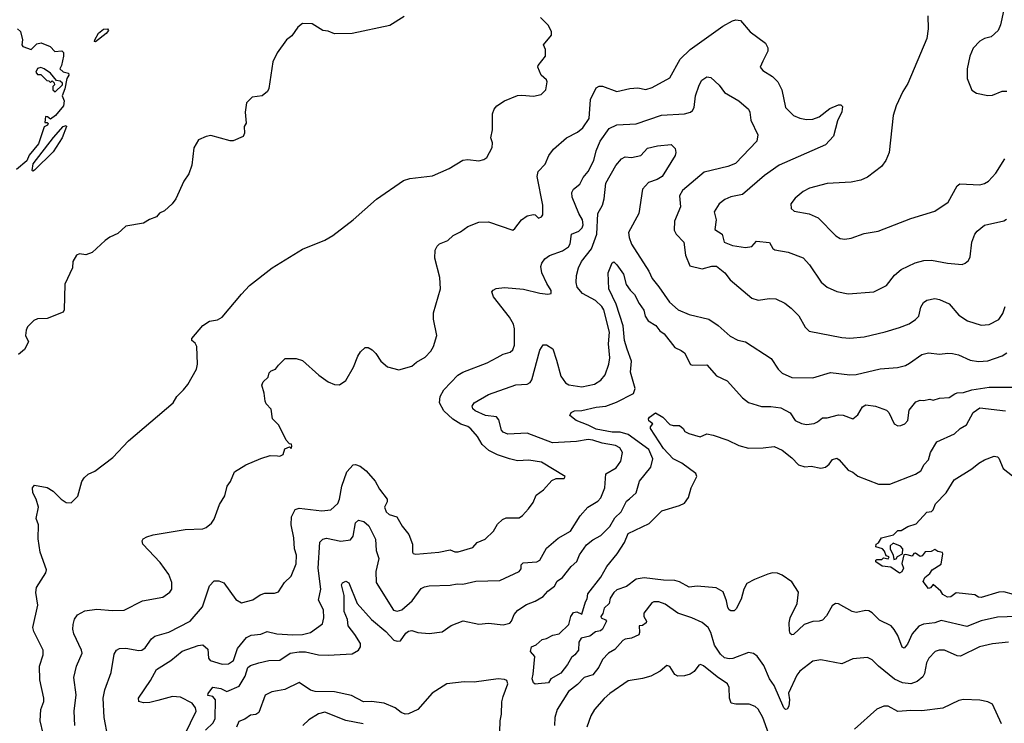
# Model space of a CAD drawing. Extents: x 1771496 to 1971148, y 471553 to 643630.
# Tile 139 of 256: x 1891863 to 1897998, y 523589 to 527971. Entities that reach past the tile are written whole.
import ezdxf

# ---------------------------------------------------------------- set-up
doc = ezdxf.new("R2010")
doc.units = 0

msp = doc.modelspace()

# ---------------------------------------------------------------- linework, layer by layer
at = {"layer": '0CON10XD'}
for points in [[(1898022, 528115), (1897993.3, 528025), (1897975, 527940), (1897960, 527905), (1897916.1, 527863.9), (1897875, 527853.3), (1897845, 527836.7), (1897805, 527793.8), (1897784, 527745), (1897766, 527665), (1897766.7, 527605), (1897795, 527533.3), (1897825, 527513.3), (1897895, 527498.8), (1897925, 527502), (1897985, 527526.2), (1898015, 527526.2)], [(1894258, 527992), (1894170, 527935), (1893935, 527886.2), (1893825, 527883.3), (1893785, 527900), (1893753, 527903), (1893686.4, 527946.4), (1893625, 527947.5), (1893596.1, 527923.9), (1893559.5, 527870.5), (1893526.7, 527845), (1893466.7, 527765), (1893440.8, 527709.2), (1893416.4, 527543.6), (1893407.5, 527525), (1893375, 527497.5), (1893312.3, 527487.7), (1893276.4, 527453.6), (1893268, 527395), (1893273.6, 527326.4), (1893262, 527305), (1893263.8, 527265), (1893255, 527243.3), (1893193.9, 527216.1), (1893175, 527216.2), (1893055, 527249.2), (1893025, 527244), (1892977.7, 527222.3), (1892947.7, 527172.3), (1892936.2, 527065), (1892918, 527012), (1892886.2, 526965), (1892836.2, 526855), (1892813.8, 526825), (1892765, 526781.2), (1892735, 526766.7), (1892715, 526743.8), (1892672.3, 526727.7), (1892635, 526704), (1892525, 526686), (1892475, 526640), (1892425, 526616.2), (1892396.7, 526595), (1892315, 526522), (1892275, 526507.5), (1892235, 526513.3), (1892217.5, 526505), (1892193.8, 526465), (1892192.5, 526425), (1892143.8, 526325), (1892140, 526165), (1892135, 526150), (1892035, 526110), (1891975, 526108), (1891952.1, 526097.9), (1891911.2, 526058.8), (1891902.7, 526037.3), (1891900, 526005), (1891917.5, 525965), (1891893.9, 525916.1), (1891855, 525886.7)], [(1892009.4, 523525), (1891990.9, 523605), (1891994.5, 523675), (1892013.5, 523725), (1892014.5, 523745), (1891989.7, 523860.3), (1891987.8, 523945), (1892010, 524015), (1892010.6, 524045), (1891951.1, 524161.1), (1891945.6, 524185.6), (1891975.6, 524325), (1891964.4, 524404.4), (1891967.5, 524435), (1892026.2, 524525), (1892031.2, 524545), (1891990, 524655), (1891977.9, 524737.9), (1891980.8, 524825), (1891966.7, 524865), (1891980, 524935), (1891965.8, 524985.8), (1891946.2, 525025), (1891943.3, 525055), (1891955, 525072.5), (1892035, 525056.7), (1892072.5, 525035), (1892122.5, 524985), (1892153.9, 524963.9), (1892185, 524962.5), (1892225.8, 525004.2), (1892250, 525095), (1892265, 525117.5), (1892289.3, 525140.7), (1892330.5, 525159.5), (1892443.3, 525245), (1892541.3, 525348.7), (1892818.8, 525585), (1892842.5, 525625), (1892884.6, 525665.4), (1892910.2, 525699.8), (1892964.3, 525795), (1892971.4, 525825), (1892966.7, 525935), (1892955.9, 525955.9), (1892935, 525972.5), (1892936.2, 525985), (1893005, 526066.5), (1893045, 526094.4), (1893095, 526102), (1893125, 526117.5), (1893245, 526262.5), (1893296, 526315), (1893436.2, 526425), (1893625, 526542.5), (1893765, 526597.5), (1893813.6, 526626.4), (1893940.8, 526725), (1894087.1, 526852.9), (1894255, 526969.2), (1894295, 526982), (1894435, 526998.6), (1894540, 527045), (1894625, 527096.2), (1894655, 527100), (1894725, 527091.2), (1894755, 527100), (1894775, 527113.3), (1894808, 527175), (1894808.8, 527205), (1894798.8, 527235), (1894809.2, 527285), (1894809.4, 527385), (1894820, 527415), (1894835.7, 527435), (1894884, 527465), (1894965, 527499.2), (1894991.2, 527501.2), (1895064.1, 527495.9), (1895112.5, 527505), (1895141.2, 527535), (1895150, 527585), (1895145, 527597.5), (1895112.5, 527625), (1895092.5, 527675), (1895094, 527685), (1895139.2, 527745), (1895140, 527785), (1895127.5, 527815), (1895176.7, 527875), (1895176.7, 527895), (1895157.5, 527935), (1895108.6, 527985)], [(1897522.5, 527995), (1897523.8, 527915), (1897516, 527855), (1897396.5, 527573.5), (1897365.8, 527525), (1897324.3, 527435), (1897305.7, 527375), (1897280.8, 527145), (1897260.8, 527095), (1897233.2, 527056.8), (1897145, 526990.8), (1897105, 526972.5), (1897045, 526960), (1896895, 526951.9), (1896785, 526921.4), (1896745, 526900.8), (1896695, 526860), (1896668.8, 526825), (1896671.2, 526795), (1896688.8, 526778.8), (1896782.4, 526762.4), (1896838, 526738), (1896948, 526625), (1896975, 526609.2), (1897005, 526604.2), (1897045, 526610.8), (1897125, 526639.2), (1897212.5, 526655), (1897415, 526732.9), (1897565, 526779.2), (1897649.2, 526835), (1897704.5, 526935.5), (1897721.9, 526948.1), (1897845, 526941.9), (1897875, 526950), (1897900, 526965), (1897945.4, 527014.6), (1898001.4, 527105)], [(1892206.5, 523575), (1892202.5, 523665), (1892215.5, 523765.5), (1892201.1, 523875), (1892216.9, 523945), (1892251.9, 524025), (1892249.4, 524045), (1892201.1, 524145), (1892194.3, 524175), (1892195.8, 524205), (1892205, 524237.5), (1892223.8, 524265), (1892269.7, 524290.3), (1892345, 524299.1), (1892441.1, 524291.1), (1892515, 524294.3), (1892627.6, 524352.4), (1892755, 524374.2), (1892798.8, 524405), (1892812, 524425), (1892811.4, 524465), (1892792.5, 524515), (1892739.4, 524589.4), (1892631.2, 524705), (1892626.7, 524725), (1892632.3, 524737.7), (1892655, 524751.2), (1892695, 524762.9), (1892895, 524795.8), (1893005, 524800), (1893025, 524807.5), (1893057.5, 524835), (1893075, 524860), (1893109.3, 524950.7), (1893142.5, 525005), (1893156.7, 525065), (1893177.5, 525095), (1893202.5, 525155), (1893271.7, 525198.3), (1893365, 525237.5), (1893425, 525256.7), (1893470, 525255), (1893485, 525253.3), (1893505, 525262.5), (1893515, 525297.5), (1893545, 525310), (1893555, 525300), (1893560, 525315), (1893556.4, 525326.4), (1893545, 525330), (1893522.7, 525352.7), (1893478, 525445), (1893438.8, 525485), (1893430, 525545), (1893399.3, 525579.3), (1893393.3, 525595), (1893387.5, 525645), (1893372.5, 525695), (1893380, 525715), (1893412.5, 525745), (1893418.3, 525771.7), (1893430, 525785), (1893456.4, 525793.6), (1893475, 525820), (1893518.3, 525861.7), (1893585, 525860), (1893625, 525847.5), (1893727.7, 525757.7), (1893786.4, 525716.4), (1893825, 525700), (1893855, 525697.5), (1893896.1, 525723.9), (1893943.9, 525806.1), (1893970, 525875), (1893987, 525903), (1894015, 525930), (1894035, 525930), (1894060, 525915), (1894083, 525893), (1894114.1, 525844.1), (1894155, 525810), (1894225, 525790), (1894305.8, 525814.2), (1894335, 525838.8), (1894389.7, 525870.3), (1894424.3, 525905.7), (1894440.8, 525935), (1894462, 526005), (1894442.5, 526105), (1894442, 526145), (1894485.9, 526295.9), (1894482, 526365), (1894450, 526485), (1894452.5, 526535), (1894465, 526560), (1894480, 526575), (1894530, 526595), (1894563.9, 526626.1), (1894610.7, 526649.3), (1894656.4, 526683.6), (1894725, 526710), (1894785, 526711.2), (1894935, 526661.2), (1894949.5, 526670.5), (1894990, 526725), (1895025, 526748.9), (1895065, 526758.2), (1895076, 526755), (1895095, 526735.8), (1895115, 526744), (1895122.5, 526755), (1895122.2, 526815), (1895088.1, 526995), (1895094.3, 527025), (1895138.3, 527071.7), (1895160.8, 527125), (1895189.6, 527165), (1895270.5, 527235), (1895339.2, 527270.8), (1895373.2, 527296.8), (1895412, 527355), (1895419.6, 527475), (1895455, 527547.5), (1895475, 527557.5), (1895495, 527557.1), (1895585, 527523.6), (1895665, 527543.2), (1895715, 527546.4), (1895765, 527536.5), (1895805, 527549.1), (1895915, 527610), (1895977.8, 527725), (1896040, 527785), (1896245, 527931.9), (1896305, 527964.3), (1896325, 527970), (1896355.5, 527965.5), (1896414.2, 527895), (1896510.8, 527825), (1896524.3, 527795), (1896524.3, 527775), (1896493, 527713), (1896476.7, 527675), (1896493.3, 527655), (1896555, 527617.1), (1896587.5, 527585), (1896611.9, 527535), (1896634.3, 527425), (1896683.8, 527375), (1896725, 527357.1), (1896765, 527348.6), (1896805, 527351.4), (1896845, 527365.8), (1896911.3, 527418.7), (1896965, 527441.2), (1896980, 527440), (1896990, 527430), (1896986.4, 527396.4), (1896959.1, 527340.9), (1896934.2, 527245), (1896885, 527192.5), (1896596, 527065), (1896505, 527000.6), (1896367, 526883), (1896295, 526867.5), (1896258, 526852), (1896222.5, 526825), (1896190, 526775), (1896203.2, 526725), (1896195.5, 526665.5), (1896240.5, 526635), (1896253.3, 526585), (1896305, 526565.3), (1896385, 526553), (1896425, 526559.5), (1896455, 526590.9), (1896535, 526584), (1896557, 526547), (1896568.3, 526538.3), (1896652.4, 526522.4), (1896745, 526487.5), (1896784.2, 526445), (1896856.4, 526336.4), (1896895, 526305.8), (1896955, 526277.5), (1897025, 526264.2), (1897184.4, 526275.6), (1897264.4, 526315.6), (1897315, 526379.2), (1897356, 526415), (1897443.6, 526456.4), (1897497.6, 526472.4), (1897545, 526474.4), (1897645, 526454.4), (1897735, 526447.5), (1897755, 526454), (1897775, 526472), (1897785, 526493.3), (1897795.7, 526585), (1897814, 526635), (1897828.8, 526655), (1897875, 526690.8), (1897995, 526719.2), (1898011.7, 526728.3)], [(1891850, 527915), (1891868.3, 527898.3), (1891880, 527845), (1891876, 527815), (1891883.4, 527803.4), (1891935, 527786.2), (1891969.5, 527820.5), (1891996.6, 527826.6), (1892052.5, 527805), (1892083, 527773), (1892126.4, 527776.4), (1892136, 527766), (1892136.2, 527745), (1892123.9, 527686.1), (1892113.3, 527665), (1892135, 527646.7), (1892168.3, 527638.3), (1892170, 527625), (1892157.5, 527605), (1892145, 527540), (1892127, 527497), (1892140, 527465), (1892135.8, 527435), (1892087.1, 527375), (1892055, 527352.5), (1892036.7, 527366.7), (1892025, 527367.5), (1892020, 527330), (1892035, 527330), (1892040, 527325), (1892036.7, 527315), (1892016.1, 527303.9), (1891981.3, 527198.7), (1891922.6, 527127.4), (1891907.9, 527092.1), (1891842.7, 527037.3)], [(1892335, 527832.5), (1892330, 527835), (1892332.5, 527845), (1892355, 527887.5), (1892385, 527912.5), (1892410, 527915), (1892417.5, 527905), (1892402.5, 527885), (1892335, 527832.5)], [(1892085, 527522.5), (1892130, 527565), (1892130, 527575), (1892115, 527587.5), (1892091.7, 527591.7), (1892055, 527637.5), (1892016.1, 527666.1), (1891995, 527672.5), (1891975, 527666.7), (1891963.3, 527645), (1891975, 527630), (1891995, 527630), (1892031.7, 527591.7), (1892045, 527590), (1892055, 527580), (1892065, 527590), (1892078.3, 527578.3), (1892080, 527565), (1892070, 527555), (1892070, 527535), (1892085, 527522.5)], [(1892412, 523505), (1892390, 523625), (1892382.5, 523745), (1892392.9, 523797.1), (1892432.9, 523905), (1892451.3, 524018.7), (1892466.2, 524045), (1892484.4, 524055.6), (1892525, 524056.7), (1892605, 524041.8), (1892625, 524044.5), (1892645, 524058.9), (1892685, 524115.7), (1892705, 524132.2), (1892793, 524157), (1892925.8, 524224.2), (1893002.5, 524315), (1893045.7, 524444.3), (1893075, 524476), (1893105, 524475.8), (1893135, 524464.2), (1893210.9, 524360.9), (1893245, 524340), (1893315, 524357.3), (1893361.7, 524388.3), (1893391.4, 524398.6), (1893450.5, 524399.5), (1893475, 524406.7), (1893513.6, 524466.4), (1893554, 524505), (1893585, 524582.5), (1893589.1, 524635), (1893576.1, 524676.1), (1893571.8, 524745), (1893555.4, 524825), (1893557.9, 524875), (1893579.1, 524920.9), (1893605, 524929.2), (1893745, 524912.3), (1893802.6, 524917.4), (1893845, 524958), (1893856.8, 524985), (1893870.7, 525065), (1893902.5, 525155), (1893941.3, 525198.7), (1893955, 525200.8), (1893985, 525190), (1894021.7, 525161.7), (1894077.6, 525097.6), (1894105, 525047.1), (1894152.3, 524985), (1894152.3, 524967.7), (1894135.5, 524935), (1894146.9, 524905), (1894165, 524889.4), (1894212.5, 524875), (1894245.6, 524815.6), (1894288.6, 524765), (1894311.9, 524705), (1894310, 524655), (1894315.9, 524645.9), (1894331.2, 524641.2), (1894475, 524654.7), (1894545, 524670), (1894575, 524657.7), (1894595, 524656.6), (1894686.7, 524683.3), (1894714.4, 524715), (1894763.1, 524735), (1894814.6, 524785.4), (1894840.9, 524829.1), (1894871.1, 524858.9), (1894895, 524869.2), (1894975, 524869.2), (1894997.3, 524882.7), (1895034.6, 524925.4), (1895062.9, 524965), (1895080.7, 525009.3), (1895127.6, 525042.4), (1895178.9, 525101.1), (1895205, 525114.4), (1895255.6, 525114.4), (1895262.5, 525125), (1895115, 525214.4), (1895035, 525228.5), (1894965, 525224.4), (1894915.4, 525235.4), (1894840.1, 525260.1), (1894787, 525287), (1894745.8, 525325.8), (1894715.9, 525375.9), (1894675, 525422.9), (1894655, 525436.5), (1894611.7, 525451.7), (1894562.6, 525482.6), (1894505.3, 525535.3), (1894480, 525585), (1894483.3, 525625), (1894506.2, 525665), (1894592.4, 525757.6), (1894625, 525776.2), (1894776, 525835), (1894838, 525868), (1894875, 525887.3), (1894920.2, 525899.8), (1894936.9, 525915), (1894945.4, 525944.6), (1894946.1, 526045), (1894939.2, 526075), (1894915, 526117.5), (1894815.8, 526245), (1894804.2, 526275.8), (1894812.7, 526287.3), (1894833, 526297), (1894885, 526302.9), (1895002.4, 526292.4), (1895105, 526267.1), (1895155, 526261.4), (1895174, 526266), (1895175.8, 526285), (1895147.7, 526327.7), (1895116.4, 526395), (1895111.5, 526435), (1895116.7, 526455), (1895135, 526480.8), (1895165, 526502.9), (1895245, 526532.2), (1895283.1, 526556.9), (1895293.5, 526575), (1895300.6, 526635), (1895348.1, 526655), (1895367.1, 526675), (1895375, 526693.3), (1895370.8, 526725), (1895347.1, 526765), (1895305.5, 526865), (1895303.3, 526895), (1895314.6, 526915.4), (1895353.7, 526946.3), (1895375, 526988.8), (1895405, 527026.2), (1895440.5, 527095), (1895456.1, 527155), (1895481.1, 527215), (1895536.1, 527293.9), (1895585, 527315.6), (1895705, 527322.7), (1895862.4, 527377.6), (1896005.5, 527384.5), (1896043.3, 527395), (1896056, 527405), (1896065.7, 527424.3), (1896075, 527497.5), (1896096.4, 527563.6), (1896114.2, 527595), (1896145, 527615.7), (1896170.3, 527610.3), (1896222.6, 527562.6), (1896255, 527517.5), (1896345, 527465.7), (1896403.4, 527413.4), (1896411.9, 527395), (1896418.1, 527345), (1896462.2, 527255), (1896455.7, 527215), (1896324, 527076), (1896275, 527056.4), (1896127.8, 527022.2), (1895992.3, 526907.7), (1895974.4, 526875), (1895981.1, 526805), (1895943.7, 526716.3), (1895941.3, 526661.3), (1895954, 526635), (1896000.8, 526585), (1896011.1, 526505), (1896038.8, 526438.8), (1896115, 526418.6), (1896175.8, 526435.8), (1896205.6, 526435.6), (1896256, 526395), (1896290.3, 526350.3), (1896425, 526236), (1896465, 526224.2), (1896535, 526234.2), (1896575, 526232), (1896630, 526205), (1896671.2, 526175), (1896717.4, 526127.4), (1896756.8, 526056.8), (1896782.1, 526032.1), (1896985, 525992.2), (1897035, 525988.1), (1897125, 525996.9), (1897255, 526026.9), (1897345, 526053.1), (1897405, 526077.8), (1897445, 526103.3), (1897465.6, 526125), (1897478.7, 526181.3), (1897495, 526210), (1897515, 526224.2), (1897565, 526235.7), (1897595, 526229.2), (1897655, 526200.8), (1897715, 526131.9), (1897768.8, 526095), (1897855, 526069.4), (1897905, 526073.1), (1897965, 526104.4), (1897988.3, 526141.7), (1898003.5, 526185)], [(1891945, 527027.5), (1891941.7, 527031.7), (1891947, 527073), (1892075, 527236.7), (1892135, 527305.7), (1892153, 527313), (1892155.8, 527305), (1892128.6, 527235), (1892072.3, 527147.7), (1891955, 527034), (1891945, 527027.5)], [(1892859.3, 523450.7), (1892962.9, 523665), (1892959.2, 523685), (1892937.3, 523715), (1892865, 523751.6), (1892815, 523754.7), (1892725, 523730.3), (1892675, 523717.5), (1892635, 523715.7), (1892606.7, 523725), (1892603.3, 523745), (1892678.6, 523855), (1892715, 523924.2), (1892805, 523979.1), (1892875, 524037.5), (1892975, 524073.5), (1893005, 524077.8), (1893035, 524051.2), (1893039.4, 523995), (1893049.6, 523979.6), (1893125, 523956.7), (1893165, 523958.9), (1893195, 523980), (1893220.9, 524055), (1893276.1, 524123.9), (1893305, 524137.3), (1893365.5, 524144.5), (1893405, 524160), (1893466.1, 524146.1), (1893565, 524140.7), (1893625, 524141.9), (1893676.2, 524155), (1893751.1, 524208.9), (1893758.5, 524245), (1893756.2, 524295), (1893724.4, 524355), (1893738.8, 524425), (1893723.2, 524555), (1893733.6, 524716.4), (1893751.2, 524735), (1893775, 524741.9), (1893865, 524722.5), (1893925, 524731.1), (1893941.5, 524755), (1893955, 524836.7), (1893975, 524853.8), (1894007.5, 524845), (1894039.1, 524819.1), (1894080, 524735), (1894085.5, 524665.5), (1894101.1, 524615), (1894083.1, 524535), (1894084.6, 524465), (1894192.5, 524292.5), (1894216.2, 524286.2), (1894245, 524294.7), (1894308.8, 524351.2), (1894365, 524427.5), (1894385, 524438.6), (1894415, 524444.2), (1894545, 524448.6), (1894588.3, 524458.3), (1894625, 524455.7), (1894705, 524474.3), (1894855, 524477.5), (1894976.2, 524535), (1894988.1, 524551.9), (1894988.1, 524575), (1895001.1, 524588.9), (1895085, 524593.8), (1895105, 524604.4), (1895145, 524678.6), (1895217.8, 524742.2), (1895295, 524785.7), (1895355, 524880), (1895404, 524935), (1895465, 524972.5), (1895485, 524992.9), (1895509.6, 525055), (1895516.4, 525143.6), (1895580.2, 525179.8), (1895608.8, 525221.2), (1895620, 525275), (1895601.9, 525305), (1895575, 525318.2), (1895492.9, 525332.9), (1895435, 525352.9), (1895405, 525356.7), (1895333.7, 525343.7), (1895183.5, 525336.5), (1895025, 525396.9), (1894905, 525390.3), (1894875, 525402.7), (1894865.5, 525415), (1894848.3, 525478.3), (1894835, 525497.5), (1894765, 525506.9), (1894700.8, 525535), (1894687.8, 525547.8), (1894683.3, 525565), (1894695, 525584.2), (1894785, 525637.3), (1894955, 525696.4), (1895025, 525701.1), (1895045, 525711.9), (1895055, 525728.8), (1895105, 525913.3), (1895125, 525946), (1895145, 525946.2), (1895185, 525922), (1895208.6, 525851.4), (1895235, 525751.2), (1895265, 525708.9), (1895285, 525697.1), (1895365, 525685.4), (1895445, 525700.6), (1895484.3, 525725), (1895511.4, 525758.6), (1895534.4, 525825), (1895540, 525865), (1895531.7, 525951.7), (1895538.5, 526025), (1895502.5, 526165), (1895491.6, 526185), (1895451.6, 526221.6), (1895370, 526265), (1895337.3, 526305), (1895331.1, 526335), (1895333, 526377), (1895344.6, 526425), (1895364.1, 526465), (1895427.1, 526545), (1895459.7, 526635), (1895465.8, 526764.2), (1895494.6, 526815), (1895505.4, 526855), (1895516.2, 526953.8), (1895577.4, 527062.6), (1895613.1, 527105), (1895635, 527116.2), (1895675, 527112.2), (1895734.1, 527125.9), (1895775, 527170.9), (1895836.4, 527186.4), (1895923.1, 527193.1), (1895948.3, 527168.3), (1895952.5, 527145), (1895948.1, 527125), (1895865.5, 526995), (1895835, 526976.9), (1895782.1, 526957.9), (1895745, 526916.2), (1895721.1, 526765), (1895657.3, 526645), (1895660, 526615), (1895675, 526574), (1895784.4, 526405), (1895805, 526359.2), (1895845, 526308), (1895911.2, 526211.2), (1895966, 526165), (1896035, 526134.2), (1896156.7, 526105), (1896215, 526066), (1896289.8, 525999.8), (1896337.5, 525975), (1896385, 525964.2), (1896545, 525861.2), (1896590, 525795), (1896615, 525768.6), (1896675, 525742.9), (1896805, 525740), (1896915, 525774.4), (1897035, 525759.5), (1897075, 525760.5), (1897225, 525795.6), (1897332.5, 525805), (1897382.2, 525817.8), (1897408.3, 525831.7), (1897485, 525885.7), (1897525, 525895.8), (1897595, 525887.1), (1897645.8, 525894.2), (1897675, 525891.9), (1897712.8, 525882.8), (1897785, 525851.1), (1897837.9, 525842.1), (1897895, 525847.1), (1897985, 525877.8), (1898014.7, 525895.3)], [(1893021.2, 523545), (1893068.6, 523591.4), (1893080.9, 523619.1), (1893084.2, 523735), (1893066.7, 523755), (1893035, 523762.5), (1893036.7, 523775), (1893067, 523813), (1893116.3, 523806.3), (1893155, 523786), (1893230.2, 523819.8), (1893267.7, 523882.3), (1893285, 523935.5), (1893301.1, 523948.9), (1893354.4, 523964.4), (1893415, 523979.3), (1893485, 523981.8), (1893549.2, 524025), (1893605, 524034.6), (1893645, 524034.1), (1893726, 524016), (1893785, 524012.5), (1893935, 524021.1), (1893975.4, 524044.6), (1893987.8, 524065), (1893986.5, 524085), (1893952.3, 524142.3), (1893910, 524195), (1893906.2, 524235), (1893884.7, 524285), (1893884.2, 524384.2), (1893868.8, 524451.2), (1893875, 524463.8), (1893895, 524474), (1893915, 524463.3), (1893965.3, 524335.3), (1894055.3, 524235.3), (1894145, 524160), (1894195, 524106.9), (1894215, 524100.5), (1894237, 524103), (1894269.4, 524150.6), (1894286.9, 524163.1), (1894306.2, 524166.2), (1894343.7, 524153.7), (1894415, 524148.6), (1894495, 524158.6), (1894552.7, 524197.3), (1894626.1, 524226.1), (1894725, 524205.5), (1894785, 524212.2), (1894875, 524201.8), (1894916.8, 524213.2), (1894928, 524225), (1894945, 524266.9), (1894966.5, 524293.5), (1895021.9, 524328.1), (1895075, 524348.8), (1895125, 524378.2), (1895155, 524411.5), (1895196.6, 524443.4), (1895212.2, 524475), (1895245, 524496.5), (1895298.5, 524565), (1895333.9, 524596.1), (1895352, 524638), (1895395, 524701.2), (1895435, 524731.8), (1895485, 524757.8), (1895541.1, 524815), (1895571.5, 524868.5), (1895611.5, 524905), (1895645, 524972.9), (1895663.8, 524986.2), (1895705.4, 525024.6), (1895725, 525096.2), (1895795, 525183.8), (1895807.9, 525235), (1895783.3, 525295), (1895655, 525386.9), (1895605, 525401.9), (1895555, 525402.3), (1895455, 525419.8), (1895405, 525446.7), (1895330.8, 525475), (1895290.8, 525505), (1895300, 525525), (1895320, 525535), (1895365, 525537.5), (1895455, 525558.7), (1895515.7, 525564.3), (1895581, 525589), (1895687.7, 525642.3), (1895698.8, 525675), (1895668.9, 525775), (1895676.1, 525845), (1895648.6, 525918.6), (1895632.7, 525972.7), (1895624.3, 526065), (1895579.6, 526199.6), (1895534.5, 526295), (1895529.2, 526395), (1895555, 526456), (1895565, 526462.5), (1895585, 526444.4), (1895625, 526387.1), (1895642.6, 526322.6), (1895666.7, 526286.7), (1895695, 526260), (1895723.3, 526203.3), (1895751.9, 526161.9), (1895760.4, 526125), (1895778.8, 526095), (1895826.7, 526066.7), (1895852.3, 526032.3), (1895879.4, 526015), (1895945, 525929.4), (1895985, 525911.8), (1896005, 525895.6), (1896043.9, 525823.9), (1896055, 525819.4), (1896145, 525821.9), (1896205, 525754), (1896272.5, 525722.5), (1896366.4, 525616.4), (1896405, 525587.1), (1896485, 525562.5), (1896542.7, 525562.7), (1896605, 525552.9), (1896665, 525522.5), (1896695.8, 525475), (1896735, 525456.9), (1896765, 525450.8), (1896813.5, 525456.5), (1896834.3, 525465.7), (1896865, 525491.2), (1896895, 525491.2), (1896965, 525509.4), (1896995, 525508.9), (1897055, 525485.8), (1897085, 525510), (1897115, 525560), (1897135, 525571.5), (1897195, 525564.4), (1897265, 525538.8), (1897278.8, 525525), (1897313, 525453), (1897335, 525442), (1897354.1, 525444.1), (1897378.8, 525455), (1897397.5, 525475), (1897405, 525540), (1897447.9, 525592.1), (1897475, 525602), (1897495, 525598.8), (1897535, 525607.5), (1897555, 525602), (1897595, 525612.9), (1897655, 525618.6), (1897690.7, 525640.7), (1897705, 525647.1), (1897745, 525648.7), (1897795, 525665.6), (1897905, 525683.3), (1898065, 525682.1)], [(1898135, 524255.5), (1897955, 524250.4), (1897855, 524226.7), (1897765, 524192.7), (1897605, 524228.8), (1897565, 524215.4), (1897495, 524206.7), (1897465.5, 524194.5), (1897425, 524145.8), (1897395, 524080.8), (1897375, 524056.9), (1897362.5, 524062.5), (1897334.1, 524135), (1897312.3, 524172.3), (1897292.9, 524195), (1897220.4, 524230.4), (1897175, 524276.9), (1897155, 524289.4), (1897135, 524291.1), (1897075, 524278.9), (1897051.2, 524285), (1896965, 524332.5), (1896945.9, 524334.1), (1896925, 524321.2), (1896891.4, 524258.6), (1896865, 524231.9), (1896845, 524224.4), (1896805, 524223.1), (1896752, 524205), (1896685, 524142.2), (1896675, 524140), (1896665, 524148), (1896659.1, 524165), (1896657.5, 524215), (1896664.4, 524245), (1896707.1, 524335), (1896716.7, 524405), (1896675, 524468.9), (1896615, 524510.9), (1896585, 524522.9), (1896555, 524525.4), (1896525, 524517.5), (1896441.2, 524485), (1896395, 524460), (1896374.4, 524425), (1896358.9, 524361.1), (1896327.5, 524302.5), (1896315, 524290), (1896295, 524288.6), (1896284.3, 524295), (1896275, 524310), (1896267.5, 524352.5), (1896246.7, 524406.7), (1896202, 524432), (1896085, 524442.9), (1896035, 524436.4), (1895975, 524469.1), (1895945, 524477.2), (1895875, 524479.3), (1895755, 524495.3), (1895705, 524486.9), (1895645, 524440.6), (1895585, 524420.9), (1895565, 524404.5), (1895541.7, 524368.3), (1895536.5, 524335), (1895504.4, 524305), (1895497.8, 524272.2), (1895484.2, 524255), (1895486.2, 524245), (1895514.2, 524234.2), (1895519.4, 524225), (1895494, 524175), (1895482.5, 524165), (1895450.6, 524159.4), (1895415, 524132.2), (1895361.2, 524118.8), (1895347.1, 524095), (1895346, 524045), (1895323.3, 524015), (1895301.2, 523998.8), (1895277.5, 523955), (1895235, 523902), (1895172.5, 523865), (1895158.8, 523841.2), (1895093.6, 523833.6), (1895075, 523833.3), (1895065, 523840), (1895057.5, 523865), (1895062, 523895), (1895073.3, 524005), (1895046.7, 524035), (1895052.5, 524065), (1895082.3, 524077.7), (1895118.3, 524111.7), (1895145, 524116), (1895185, 524136.9), (1895225, 524145.8), (1895285.7, 524205), (1895296.7, 524255), (1895315, 524279.4), (1895335, 524283.8), (1895365, 524267.5), (1895388.1, 524345), (1895400, 524365), (1895404, 524395), (1895485, 524498.6), (1895521.5, 524565), (1895586.5, 524643.5), (1895630.9, 524715), (1895655, 524771.2), (1895785.9, 524834.1), (1895865, 524912.9), (1895975, 524945.3), (1896005, 524960.8), (1896030.4, 524995), (1896046.5, 525055), (1896066.7, 525093.3), (1896082.9, 525125), (1896075.4, 525145), (1895988.2, 525208.2), (1895934.3, 525235), (1895875, 525300), (1895794.2, 525425), (1895794.4, 525435.6), (1895807.5, 525455), (1895783.1, 525473.1), (1895782, 525485), (1895786.7, 525495), (1895825, 525523.3), (1895870, 525495), (1895915, 525450), (1895935, 525443.8), (1895975, 525443.3), (1895997.5, 525425), (1896007, 525407), (1896033.6, 525393.6), (1896104, 525374), (1896145, 525392), (1896185, 525384.2), (1896275, 525351.9), (1896345, 525318.1), (1896405, 525303.1), (1896495, 525304.6), (1896565, 525313.3), (1896615, 525290), (1896675, 525242), (1896715, 525198), (1896755.9, 525185.9), (1896795, 525190.8), (1896855, 525178.9), (1896884, 525184), (1896907, 525203), (1896927.6, 525232.4), (1896955, 525239.2), (1896970, 525230), (1897024.5, 525164.5), (1897055, 525152.5), (1897085, 525128.1), (1897215, 525078.6), (1897285, 525078.1), (1897445, 525140.5), (1897478.8, 525161.2), (1897499.3, 525200.7), (1897525, 525230), (1897538.5, 525275), (1897578.2, 525341.8), (1897688.2, 525391.8), (1897724, 525425), (1897762.8, 525447.2), (1897805, 525524), (1897845, 525554.3), (1898005, 525534.5)], [(1898055, 524390.8), (1897995, 524408.2), (1897965, 524405.5), (1897855, 524372.5), (1897837.5, 524375), (1897815, 524388.8), (1897698.3, 524401.7), (1897665, 524376), (1897645, 524374), (1897615, 524390), (1897602.1, 524412.1), (1897555, 524452.5), (1897538.3, 524431.7), (1897525, 524427.5), (1897492.5, 524472.5), (1897503.9, 524496.1), (1897535, 524522), (1897548, 524545), (1897605, 524580), (1897615.6, 524645), (1897612.3, 524652.3), (1897585, 524658.5), (1897565, 524671.4), (1897541.8, 524658.2), (1897505, 524656.2), (1897487.5, 524632.5), (1897475, 524628.6), (1897445, 524649.4), (1897434.5, 524645.5), (1897425, 524628.8), (1897385, 524640), (1897371.7, 524638.3), (1897360, 524585), (1897370, 524555), (1897358.8, 524531.2), (1897345, 524523.3), (1897291.7, 524561.7), (1897238.3, 524568.3), (1897197.5, 524595), (1897197.5, 524605), (1897205, 524610), (1897235, 524610), (1897245, 524620), (1897275, 524612.5), (1897280, 524625), (1897261.7, 524631.7), (1897251.7, 524661.7), (1897240, 524675), (1897198.3, 524688.3), (1897200, 524705), (1897215, 524712.5), (1897232.5, 524745), (1897307.7, 524762.3), (1897335, 524788.8), (1897355, 524790), (1897397.5, 524815), (1897449.1, 524830.9), (1897515, 524903.3), (1897545, 524907.5), (1897555, 524917.5), (1897568.8, 524955), (1897635.4, 525024.6), (1897685, 525104.3), (1897796.6, 525173.4), (1897840.3, 525209.7), (1897875, 525230), (1897935, 525252.5), (1897955, 525249.2), (1897965, 525240), (1897991.2, 525175), (1898049.7, 525129.7)], [(1897310, 524610), (1897325, 524612.5), (1897333.2, 524626.8), (1897363.8, 524645), (1897365.8, 524675), (1897351.9, 524691.9), (1897305, 524710), (1897286.7, 524695), (1897286.7, 524675), (1897306.2, 524635), (1897310, 524610)], [(1898024.5, 524094.5), (1897925, 524083.6), (1897844.2, 524064.2), (1897725, 524006.9), (1897705, 524008.6), (1897625, 524043.3), (1897592.5, 524045), (1897568, 524035), (1897528.6, 523995), (1897514.4, 523965), (1897501.7, 523898.3), (1897491.1, 523878.9), (1897455, 523850), (1897415, 523833.8), (1897365, 523841.5), (1897315, 523862.7), (1897215, 523944.4), (1897174.5, 523984.5), (1897145, 523998.6), (1897055, 523990), (1896985, 523959.2), (1896855.8, 523984.2), (1896805, 523975.6), (1896725, 523914.3), (1896705, 523888), (1896654.1, 523775.9), (1896658.9, 523735), (1896655.6, 523695), (1896645, 523676), (1896635, 523674.4), (1896624.6, 523685), (1896563.5, 523823.5), (1896535.5, 523865), (1896499.7, 523949.7), (1896457.6, 524007.6), (1896435, 524024.2), (1896405, 524030), (1896306.6, 523993.4), (1896285, 523990.9), (1896255, 523997.5), (1896229.9, 524019.9), (1896192.7, 524075), (1896169.5, 524155), (1896153.3, 524185), (1896116.6, 524216.6), (1896052, 524245), (1895964.1, 524274.1), (1895885, 524330.6), (1895846.7, 524345), (1895815, 524345.8), (1895801.7, 524338.3), (1895752.9, 524275), (1895752.1, 524255), (1895767.9, 524225), (1895766.5, 524215), (1895745, 524198.6), (1895723.9, 524196.1), (1895726, 524155), (1895720.3, 524139.7), (1895675, 524118.2), (1895635, 524113.8), (1895621.1, 524105), (1895571, 524049), (1895531.5, 524025), (1895495, 523986.7), (1895471.7, 523938.3), (1895435, 523889.6), (1895380, 523875), (1895339.7, 523830.3), (1895283, 523787), (1895211.8, 523675), (1895197.1, 523625), (1895195.2, 523574.8)], [(1896528.1, 523528.1), (1896493.5, 523625), (1896465, 523676), (1896445, 523692.5), (1896407.9, 523707.9), (1896325, 523707.5), (1896296.7, 523715), (1896285.7, 523745), (1896285, 523812.5), (1896274.4, 523835), (1896208.3, 523878.3), (1896125, 523947.5), (1896105, 523955.6), (1896095, 523951.5), (1896065, 523911.3), (1896040.6, 523895), (1896006.1, 523883.9), (1895965, 523881.6), (1895945, 523892.1), (1895915, 523943.5), (1895895, 523949.4), (1895855, 523914.4), (1895795, 523883.1), (1895745, 523868.1), (1895655, 523852.9), (1895540.8, 523775), (1895505, 523744.2), (1895445, 523673.8), (1895421.4, 523635), (1895398.1, 523565)], [(1894855.6, 523535), (1894856.2, 523605), (1894866.4, 523645), (1894868.5, 523721.5), (1894875.7, 523755.7), (1894905.7, 523835), (1894898, 523855), (1894885, 523861.4), (1894845, 523866.2), (1894695, 523844.6), (1894633.1, 523846.9), (1894525, 523835.6), (1894433.6, 523776.4), (1894344.5, 523675.5), (1894285, 523647.8), (1894265, 523645.6), (1894241.2, 523655), (1894203.3, 523685), (1894133.8, 523715), (1894055, 523724), (1894005, 523722.6), (1893931.7, 523761.7), (1893825, 523784.2), (1893705, 523787.1), (1893675, 523795.9), (1893605, 523842.9), (1893515, 523798.8), (1893469.6, 523790.4), (1893434.6, 523785.4), (1893392.5, 523765), (1893354.4, 523655), (1893335, 523644), (1893300.9, 523639.1), (1893265.4, 523614.6), (1893229.8, 523600.2), (1893213.3, 523565)], [(1897980, 523585), (1897925, 523707.5), (1897895, 523722.5), (1897845, 523732.5), (1897745, 523737.5), (1897715, 523730), (1897615, 523682.9), (1897485, 523666.5), (1897415, 523669.1), (1897335, 523662.7), (1897275, 523695.7), (1897247.5, 523695), (1897205, 523676.2), (1897065, 523551.2)], [(1894004.5, 523585.5), (1893895, 523605.4), (1893765, 523657.3), (1893725, 523648.2), (1893665, 523609.4), (1893627.1, 523575)]]:
    msp.add_lwpolyline(points, dxfattribs=at)

doc.saveas('drawing.dxf')
